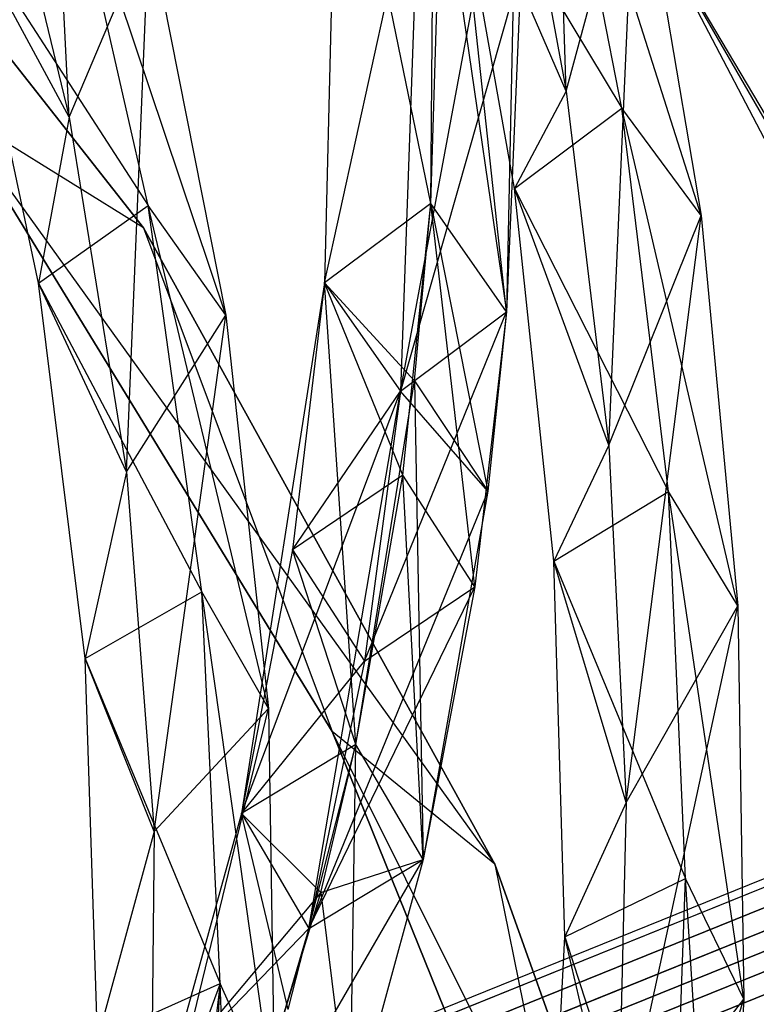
# Model space of a CAD drawing. Extents: x 5.4 to 34.8, y -14.7 to 14.7.
# Tile 195 of 251: x 28.3 to 29.9, y 3.8 to 6. Entities that reach past the tile are written whole.
import ezdxf

# ---------------------------------------------------------------- set-up
doc = ezdxf.new("R2010")
doc.units = 0
doc.header["$LTSCALE"] = 2.54
doc.layers.get('0').update_dxf_attribs({"color": 13, "linetype": 'CONTINUOUS'})

# ---------------------------------------------------------------- blocks, each defined once
blk = doc.blocks.new('BOHO_S_PM_7777_STL')
at = {"color": 0}
for p, q in [((29.4711, 5.8766, 17.8252), (29.4215, 7.2983, 17.1895)), ((29.4711, 5.8766, 17.8252), (29.4215, 7.2983, 17.1895)), ((28.3607, 5.8184, 19.0518), (28.2988, 7.0846, 18.5218)), ((28.3607, 5.8184, 19.0518), (28.2988, 7.0846, 18.5218)), ((28.5264, 5.5709, 19.3975), (27.5239, 6.8469, 19.3975)), ((27.5239, 6.8469, 19.1975), (28.5264, 5.5709, 19.1975)), ((27.5239, 6.8469, 19.1975), (28.5264, 5.5709, 19.1975)), ((27.5239, 6.8469, 19.1975), (28.5264, 5.5709, 19.3975)), ((27.5239, 6.8469, 19.1975), (28.5264, 5.5709, 19.3975)), ((28.5264, 5.5709, 19.3975), (27.5239, 6.8469, 19.3975)), ((29.1682, 5.6256, 18.5236), (29.1793, 6.8401, 17.5722)), ((29.1682, 5.6256, 18.5236), (29.1793, 6.8401, 17.5722)), ((29.3377, 5.3837, 18.4696), (29.1793, 6.8401, 17.5722)), ((29.3377, 5.3837, 18.4696), (29.1793, 6.8401, 17.5722)), ((29.5952, 5.8383, 18.0552), (29.4295, 6.6793, 17.6012)), ((29.772, 5.5985, 18.0906), (29.4295, 6.6793, 17.6012)), ((29.5952, 5.8383, 18.0552), (29.4295, 6.6793, 17.6012)), ((29.772, 5.5985, 18.0906), (29.4295, 6.6793, 17.6012)), ((28.9597, 6.6466, 17.6383), (28.9311, 5.4485, 18.5741)), ((28.9597, 6.6466, 17.6383), (28.9311, 5.4485, 18.5741)), ((29.1682, 5.6256, 18.5236), (28.9597, 6.6466, 17.6383)), ((29.1682, 5.6256, 18.5236), (28.9597, 6.6466, 17.6383)), ((29.1682, 5.6256, 18.5236), (28.9597, 6.6466, 17.6383)), ((29.3251, 6.6545, 17.3934), (29.4711, 5.8766, 17.8252)), ((29.3251, 6.6545, 17.3934), (29.4711, 5.8766, 17.8252)), ((28.1721, 6.5966, 18.6531), (28.3607, 5.8184, 19.0518)), ((28.1721, 6.5966, 18.6531), (28.3607, 5.8184, 19.0518)), ((29.1006, 5.2067, 18.5201), (29.363, 6.6108, 17.5111)), ((29.1006, 5.2067, 18.5201), (29.363, 6.6108, 17.5111)), ((29.363, 6.6108, 17.5111), (29.3377, 5.3837, 18.4696)), ((29.363, 6.6108, 17.5111), (29.3377, 5.3837, 18.4696)), ((28.5373, 5.6209, 19.3426), (28.3441, 6.4668, 18.9239)), ((28.7105, 5.3762, 19.3556), (28.3441, 6.4668, 18.9239)), ((28.5373, 5.6209, 19.3426), (28.3441, 6.4668, 18.9239)), ((28.7105, 5.3762, 19.3556), (28.3441, 6.4668, 18.9239)), ((29.4711, 5.8766, 17.8252), (29.2095, 6.4775, 17.5712)), ((29.4711, 5.8766, 17.8252), (29.2095, 6.4775, 17.5712)), ((29.3557, 5.6587, 18.0347), (29.2095, 6.4775, 17.5712)), ((29.2095, 6.4775, 17.5712), (29.5952, 5.8383, 18.0552)), ((29.2095, 6.4775, 17.5712), (29.5952, 5.8383, 18.0552)), ((29.3557, 5.6587, 18.0347), (29.2095, 6.4775, 17.5712)), ((29.4711, 5.8766, 17.8252), (29.6264, 6.4577, 17.6473)), ((29.4711, 5.8766, 17.8252), (29.6264, 6.4577, 17.6473)), ((29.5657, 5.0862, 18.2447), (29.6264, 6.4577, 17.6473)), ((29.5657, 5.0862, 18.2447), (29.6264, 6.4577, 17.6473)), ((29.6264, 6.4577, 17.6473), (29.772, 5.5985, 18.0906)), ((29.6264, 6.4577, 17.6473), (29.772, 5.5985, 18.0906)), ((28.9311, 5.4485, 18.5741), (29.1434, 6.4173, 17.5773)), ((28.9311, 5.4485, 18.5741), (29.1434, 6.4173, 17.5773)), ((29.1434, 6.4173, 17.5773), (29.1006, 5.2067, 18.5201)), ((29.1434, 6.4173, 17.5773), (29.1006, 5.2067, 18.5201)), ((29.1434, 6.4173, 17.5773), (29.1006, 5.2067, 18.5201)), ((29.1682, 5.6256, 18.5236), (29.1915, 6.3869, 17.9311)), ((29.1682, 5.6256, 18.5236), (29.1915, 6.3869, 17.9311)), ((29.1915, 6.3869, 17.9311), (29.3377, 5.3837, 18.4696)), ((29.1915, 6.3869, 17.9311), (29.3377, 5.3837, 18.4696)), ((28.3607, 5.8184, 19.0518), (28.117, 6.2708, 18.9191)), ((28.3607, 5.8184, 19.0518), (28.117, 6.2708, 18.9191)), ((28.2924, 5.4475, 19.3432), (28.117, 6.2708, 18.9191)), ((28.117, 6.2708, 18.9191), (28.5373, 5.6209, 19.3426)), ((28.117, 6.2708, 18.9191), (28.5373, 5.6209, 19.3426)), ((28.2924, 5.4475, 19.3432), (28.117, 6.2708, 18.9191)), ((30.7739, 4.3193, 17.0015), (29.6603, 6.2536, 17.1618)), ((29.6603, 6.2536, 17.1618), (30.787, 4.3517, 16.9575)), ((30.7739, 4.3193, 17.0015), (29.6603, 6.2536, 17.1618)), ((30.6971, 4.2726, 17.1618), (29.6603, 6.2536, 17.1618)), ((29.6603, 6.2536, 17.1618), (30.787, 4.3517, 16.9575)), ((30.6971, 4.2726, 17.1618), (29.6603, 6.2536, 17.1618)), ((28.3607, 5.8184, 19.0518), (28.5395, 6.24, 18.9428)), ((28.3607, 5.8184, 19.0518), (28.5395, 6.24, 18.9428)), ((28.4885, 5.0261, 19.4422), (28.5395, 6.24, 18.9428)), ((28.4885, 5.0261, 19.4422), (28.5395, 6.24, 18.9428)), ((28.5395, 6.24, 18.9428), (28.7105, 5.3762, 19.3556)), ((28.5395, 6.24, 18.9428), (28.7105, 5.3762, 19.3556)), ((29.3704, 6.1533, 17.8719), (29.1006, 5.2067, 18.5201)), ((29.3704, 6.1533, 17.8719), (29.1006, 5.2067, 18.5201)), ((29.3704, 6.1533, 17.8719), (29.3377, 5.3837, 18.4696)), ((29.3704, 6.1533, 17.8719), (29.3377, 5.3837, 18.4696)), ((29.4711, 5.8766, 17.8252), (29.3557, 5.6587, 18.0347)), ((29.4711, 5.8766, 17.8252), (29.3557, 5.6587, 18.0347)), ((29.4711, 5.8766, 17.8252), (29.5657, 5.0862, 18.2447)), ((29.4711, 5.8766, 17.8252), (29.5657, 5.0862, 18.2447)), ((28.5264, 5.5709, 19.3975), (28.0962, 5.8385, 19.3975)), ((28.0962, 5.8385, 19.3975), (29.3112, 4.1506, 19.3975)), ((28.5264, 5.5709, 19.3975), (28.0962, 5.8385, 19.3975)), ((28.0962, 5.8385, 19.3975), (29.3112, 4.1506, 19.3975)), ((28.0962, 5.8385, 19.3975), (28.9484, 4.4464, 19.3975)), ((28.9484, 4.4464, 19.3975), (28.0962, 5.8385, 19.1975)), ((28.0962, 5.8385, 19.1975), (28.9484, 4.4464, 19.1975)), ((28.9484, 4.4464, 19.3975), (28.0962, 5.8385, 19.1975)), ((28.0962, 5.8385, 19.3975), (28.9484, 4.4464, 19.3975)), ((28.5264, 5.5709, 19.1975), (28.0962, 5.8385, 19.1975)), ((28.5264, 5.5709, 19.1975), (28.0962, 5.8385, 19.1975)), ((28.0962, 5.8385, 19.1975), (28.9484, 4.4464, 19.1975)), ((29.3557, 5.6587, 18.0347), (29.5952, 5.8383, 18.0552)), ((29.3557, 5.6587, 18.0347), (29.5952, 5.8383, 18.0552)), ((29.6994, 4.9827, 18.4955), (29.5952, 5.8383, 18.0552)), ((29.8538, 4.7269, 18.5218), (29.5952, 5.8383, 18.0552)), ((29.6994, 4.9827, 18.4955), (29.5952, 5.8383, 18.0552)), ((29.8538, 4.7269, 18.5218), (29.5952, 5.8383, 18.0552)), ((29.772, 5.5985, 18.0906), (29.5952, 5.8383, 18.0552)), ((29.772, 5.5985, 18.0906), (29.5952, 5.8383, 18.0552)), ((28.3607, 5.8184, 19.0518), (28.2924, 5.4475, 19.3432)), ((28.3607, 5.8184, 19.0518), (28.2924, 5.4475, 19.3432)), ((28.3607, 5.8184, 19.0518), (28.4885, 5.0261, 19.4422)), ((28.3607, 5.8184, 19.0518), (28.4885, 5.0261, 19.4422)), ((29.5657, 5.0862, 18.2447), (29.3557, 5.6587, 18.0347)), ((29.5657, 5.0862, 18.2447), (29.3557, 5.6587, 18.0347)), ((29.4433, 4.8269, 18.4835), (29.3557, 5.6587, 18.0347)), ((29.3557, 5.6587, 18.0347), (29.6994, 4.9827, 18.4955)), ((29.3557, 5.6587, 18.0347), (29.6994, 4.9827, 18.4955)), ((29.4433, 4.8269, 18.4835), (29.3557, 5.6587, 18.0347)), ((28.2924, 5.4475, 19.3432), (28.5373, 5.6209, 19.3426)), ((28.2924, 5.4475, 19.3432), (28.5373, 5.6209, 19.3426)), ((28.6572, 4.7584, 19.7535), (28.5373, 5.6209, 19.3426)), ((28.806, 4.498, 19.7621), (28.5373, 5.6209, 19.3426)), ((28.6572, 4.7584, 19.7535), (28.5373, 5.6209, 19.3426)), ((28.806, 4.498, 19.7621), (28.5373, 5.6209, 19.3426)), ((28.7105, 5.3762, 19.3556), (28.5373, 5.6209, 19.3426)), ((28.7105, 5.3762, 19.3556), (28.5373, 5.6209, 19.3426)), ((29.1682, 5.6256, 18.5236), (28.9311, 5.4485, 18.5741)), ((29.1682, 5.6256, 18.5236), (28.9311, 5.4485, 18.5741)), ((29.1682, 5.6256, 18.5236), (28.9311, 5.4485, 18.5741)), ((29.106, 5.0188, 18.9926), (29.1682, 5.6256, 18.5236)), ((29.106, 5.0188, 18.9926), (29.1682, 5.6256, 18.5236)), ((29.1323, 5.2294, 18.8297), (29.1682, 5.6256, 18.5236)), ((29.1323, 5.2294, 18.8297), (29.1682, 5.6256, 18.5236)), ((29.2666, 4.7697, 18.9443), (29.1682, 5.6256, 18.5236)), ((29.2666, 4.7697, 18.9443), (29.1682, 5.6256, 18.5236)), ((29.3377, 5.3837, 18.4696), (29.1682, 5.6256, 18.5236)), ((29.3377, 5.3837, 18.4696), (29.1682, 5.6256, 18.5236)), ((29.3377, 5.3837, 18.4696), (29.1682, 5.6256, 18.5236)), ((29.3377, 5.3837, 18.4696), (29.1682, 5.6256, 18.5236)), ((29.1682, 5.6256, 18.5236), (29.2961, 4.9829, 18.7793)), ((29.1682, 5.6256, 18.5236), (29.2961, 4.9829, 18.7793)), ((29.5657, 5.0862, 18.2447), (29.772, 5.5985, 18.0906)), ((29.5657, 5.0862, 18.2447), (29.772, 5.5985, 18.0906)), ((29.6051, 4.2883, 18.6531), (29.772, 5.5985, 18.0906)), ((29.6051, 4.2883, 18.6531), (29.772, 5.5985, 18.0906)), ((29.772, 5.5985, 18.0906), (29.8538, 4.7269, 18.5218)), ((29.772, 5.5985, 18.0906), (29.8538, 4.7269, 18.5218)), ((29.3112, 4.1506, 19.3975), (28.5264, 5.5709, 19.3975)), ((28.5264, 5.5709, 19.1975), (28.9484, 4.4464, 19.1975)), ((28.5264, 5.5709, 19.1975), (28.9484, 4.4464, 19.1975)), ((28.5264, 5.5709, 19.1975), (29.3112, 4.1506, 19.1975)), ((28.5264, 5.5709, 19.1975), (29.3112, 4.1506, 19.1975)), ((28.5264, 5.5709, 19.1975), (29.3112, 4.1506, 19.3975)), ((28.5264, 5.5709, 19.1975), (29.3112, 4.1506, 19.3975)), ((28.5264, 5.5709, 19.1975), (28.5264, 5.5709, 19.3975)), ((29.3112, 4.1506, 19.3975), (28.5264, 5.5709, 19.3975)), ((28.5264, 5.5709, 19.1975), (28.5264, 5.5709, 19.3975)), ((28.4885, 5.0261, 19.4422), (28.2924, 5.4475, 19.3432)), ((28.4885, 5.0261, 19.4422), (28.2924, 5.4475, 19.3432)), ((28.3967, 4.6096, 19.7575), (28.2924, 5.4475, 19.3432)), ((28.2924, 5.4475, 19.3432), (28.6572, 4.7584, 19.7535)), ((28.2924, 5.4475, 19.3432), (28.6572, 4.7584, 19.7535)), ((28.3967, 4.6096, 19.7575), (28.2924, 5.4475, 19.3432)), ((28.9311, 5.4485, 18.5741), (28.7458, 4.2633, 19.4947)), ((28.9311, 5.4485, 18.5741), (28.7458, 4.2633, 19.4947)), ((28.9311, 5.4485, 18.5741), (28.8598, 4.8523, 19.0352)), ((28.9311, 5.4485, 18.5741), (28.8598, 4.8523, 19.0352)), ((29.106, 5.0188, 18.9926), (28.9311, 5.4485, 18.5741)), ((29.106, 5.0188, 18.9926), (28.9311, 5.4485, 18.5741)), ((28.9311, 5.4485, 18.5741), (29.1006, 5.2067, 18.5201)), ((28.9311, 5.4485, 18.5741), (29.1006, 5.2067, 18.5201)), ((29.0011, 4.4176, 19.4599), (28.9311, 5.4485, 18.5741)), ((29.0011, 4.4176, 19.4599), (28.9311, 5.4485, 18.5741)), ((29.1323, 5.2294, 18.8297), (28.9311, 5.4485, 18.5741)), ((29.1323, 5.2294, 18.8297), (28.9311, 5.4485, 18.5741)), ((28.9311, 5.4485, 18.5741), (29.1006, 5.2067, 18.5201)), ((28.4885, 5.0261, 19.4422), (28.7105, 5.3762, 19.3556)), ((28.4885, 5.0261, 19.4422), (28.7105, 5.3762, 19.3556)), ((28.5508, 4.2235, 19.8256), (28.7105, 5.3762, 19.3556)), ((28.5508, 4.2235, 19.8256), (28.7105, 5.3762, 19.3556)), ((28.7105, 5.3762, 19.3556), (28.806, 4.498, 19.7621)), ((28.7105, 5.3762, 19.3556), (28.806, 4.498, 19.7621)), ((29.0203, 4.6033, 18.987), (29.3377, 5.3837, 18.4696)), ((29.0203, 4.6033, 18.987), (29.3377, 5.3837, 18.4696)), ((29.1006, 5.2067, 18.5201), (29.3377, 5.3837, 18.4696)), ((29.1006, 5.2067, 18.5201), (29.3377, 5.3837, 18.4696)), ((29.1006, 5.2067, 18.5201), (29.3377, 5.3837, 18.4696)), ((29.1006, 5.2067, 18.5201), (29.3377, 5.3837, 18.4696)), ((29.3377, 5.3837, 18.4696), (29.2666, 4.7697, 18.9443)), ((29.3377, 5.3837, 18.4696), (29.2666, 4.7697, 18.9443)), ((29.3377, 5.3837, 18.4696), (29.2961, 4.9829, 18.7793)), ((29.3377, 5.3837, 18.4696), (29.2961, 4.9829, 18.7793)), ((29.0011, 4.4176, 19.4599), (29.1323, 5.2294, 18.8297)), ((29.0011, 4.4176, 19.4599), (29.1323, 5.2294, 18.8297)), ((29.1323, 5.2294, 18.8297), (29.2961, 4.9829, 18.7793)), ((29.1323, 5.2294, 18.8297), (29.2961, 4.9829, 18.7793)), ((29.1323, 5.2294, 18.8297), (29.1512, 4.161, 19.4188)), ((29.1323, 5.2294, 18.8297), (29.1512, 4.161, 19.4188)), ((28.7458, 4.2633, 19.4947), (29.1006, 5.2067, 18.5201)), ((28.7458, 4.2633, 19.4947), (29.1006, 5.2067, 18.5201)), ((28.8598, 4.8523, 19.0352), (29.1006, 5.2067, 18.5201)), ((28.8598, 4.8523, 19.0352), (29.1006, 5.2067, 18.5201)), ((28.8959, 4.0067, 19.4536), (29.1006, 5.2067, 18.5201)), ((28.8959, 4.0067, 19.4536), (29.1006, 5.2067, 18.5201)), ((29.1006, 5.2067, 18.5201), (29.0203, 4.6033, 18.987)), ((29.1006, 5.2067, 18.5201), (29.0203, 4.6033, 18.987)), ((29.2961, 4.9829, 18.7793), (29.1006, 5.2067, 18.5201)), ((29.2961, 4.9829, 18.7793), (29.1006, 5.2067, 18.5201)), ((29.5657, 5.0862, 18.2447), (29.4433, 4.8269, 18.4835)), ((29.5657, 5.0862, 18.2447), (29.4433, 4.8269, 18.4835)), ((29.5657, 5.0862, 18.2447), (29.6051, 4.2883, 18.6531)), ((29.5657, 5.0862, 18.2447), (29.6051, 4.2883, 18.6531)), ((28.4885, 5.0261, 19.4422), (28.3967, 4.6096, 19.7575)), ((28.4885, 5.0261, 19.4422), (28.3967, 4.6096, 19.7575)), ((28.4885, 5.0261, 19.4422), (28.5508, 4.2235, 19.8256)), ((28.4885, 5.0261, 19.4422), (28.5508, 4.2235, 19.8256)), ((29.106, 5.0188, 18.9926), (28.8598, 4.8523, 19.0352)), ((29.106, 5.0188, 18.9926), (28.8598, 4.8523, 19.0352)), ((29.0011, 4.4176, 19.4599), (29.106, 5.0188, 18.9926)), ((29.0011, 4.4176, 19.4599), (29.106, 5.0188, 18.9926)), ((29.1512, 4.161, 19.4188), (29.106, 5.0188, 18.9926)), ((29.1512, 4.161, 19.4188), (29.106, 5.0188, 18.9926)), ((29.2666, 4.7697, 18.9443), (29.106, 5.0188, 18.9926)), ((29.2666, 4.7697, 18.9443), (29.106, 5.0188, 18.9926)), ((29.2961, 4.9829, 18.7793), (28.8959, 4.0067, 19.4536)), ((29.2961, 4.9829, 18.7793), (28.8959, 4.0067, 19.4536)), ((29.2961, 4.9829, 18.7793), (29.1512, 4.161, 19.4188)), ((29.2961, 4.9829, 18.7793), (29.1512, 4.161, 19.4188)), ((29.4433, 4.8269, 18.4835), (29.6994, 4.9827, 18.4955)), ((29.4433, 4.8269, 18.4835), (29.6994, 4.9827, 18.4955)), ((29.7376, 4.1184, 18.9239), (29.6994, 4.9827, 18.4955)), ((29.8677, 3.8487, 18.9428), (29.6994, 4.9827, 18.4955)), ((29.7376, 4.1184, 18.9239), (29.6994, 4.9827, 18.4955)), ((29.8677, 3.8487, 18.9428), (29.6994, 4.9827, 18.4955)), ((29.8538, 4.7269, 18.5218), (29.6994, 4.9827, 18.4955)), ((29.8538, 4.7269, 18.5218), (29.6994, 4.9827, 18.4955)), ((28.8598, 4.8523, 19.0352), (28.7458, 4.2633, 19.4947)), ((28.8598, 4.8523, 19.0352), (28.7458, 4.2633, 19.4947)), ((29.0011, 4.4176, 19.4599), (28.8598, 4.8523, 19.0352)), ((29.0011, 4.4176, 19.4599), (28.8598, 4.8523, 19.0352)), ((28.8598, 4.8523, 19.0352), (29.0203, 4.6033, 18.987)), ((28.8598, 4.8523, 19.0352), (29.0203, 4.6033, 18.987)), ((29.6051, 4.2883, 18.6531), (29.4433, 4.8269, 18.4835)), ((29.6051, 4.2883, 18.6531), (29.4433, 4.8269, 18.4835)), ((29.4676, 3.9878, 18.9191), (29.4433, 4.8269, 18.4835)), ((29.4433, 4.8269, 18.4835), (29.7376, 4.1184, 18.9239)), ((29.4433, 4.8269, 18.4835), (29.7376, 4.1184, 18.9239)), ((29.4676, 3.9878, 18.9191), (29.4433, 4.8269, 18.4835)), ((28.3967, 4.6096, 19.7575), (28.6572, 4.7584, 19.7535)), ((28.3967, 4.6096, 19.7575), (28.6572, 4.7584, 19.7535)), ((28.6979, 3.8838, 20.1586), (28.6572, 4.7584, 19.7535)), ((28.8203, 3.61, 20.164), (28.6572, 4.7584, 19.7535)), ((28.6979, 3.8838, 20.1586), (28.6572, 4.7584, 19.7535)), ((28.8203, 3.61, 20.164), (28.6572, 4.7584, 19.7535)), ((28.806, 4.498, 19.7621), (28.6572, 4.7584, 19.7535)), ((28.806, 4.498, 19.7621), (28.6572, 4.7584, 19.7535)), ((28.8959, 4.0067, 19.4536), (29.2666, 4.7697, 18.9443)), ((28.8959, 4.0067, 19.4536), (29.2666, 4.7697, 18.9443)), ((29.0203, 4.6033, 18.987), (29.2666, 4.7697, 18.9443)), ((29.0203, 4.6033, 18.987), (29.2666, 4.7697, 18.9443)), ((29.2666, 4.7697, 18.9443), (29.1512, 4.161, 19.4188)), ((29.2666, 4.7697, 18.9443), (29.1512, 4.161, 19.4188)), ((29.5859, 3.4878, 19.0518), (29.8538, 4.7269, 18.5218)), ((29.5859, 3.4878, 19.0518), (29.8538, 4.7269, 18.5218)), ((29.6051, 4.2883, 18.6531), (29.8538, 4.7269, 18.5218)), ((29.6051, 4.2883, 18.6531), (29.8538, 4.7269, 18.5218)), ((29.8538, 4.7269, 18.5218), (29.8677, 3.8487, 18.9428)), ((29.8538, 4.7269, 18.5218), (29.8677, 3.8487, 18.9428)), ((28.5508, 4.2235, 19.8256), (28.3967, 4.6096, 19.7575)), ((28.5508, 4.2235, 19.8256), (28.3967, 4.6096, 19.7575)), ((28.424, 3.7614, 20.1641), (28.3967, 4.6096, 19.7575)), ((28.3967, 4.6096, 19.7575), (28.6979, 3.8838, 20.1586)), ((28.3967, 4.6096, 19.7575), (28.6979, 3.8838, 20.1586)), ((28.424, 3.7614, 20.1641), (28.3967, 4.6096, 19.7575)), ((28.7458, 4.2633, 19.4947), (29.0203, 4.6033, 18.987)), ((28.7458, 4.2633, 19.4947), (29.0203, 4.6033, 18.987)), ((29.0203, 4.6033, 18.987), (28.8959, 4.0067, 19.4536)), ((29.0203, 4.6033, 18.987), (28.8959, 4.0067, 19.4536)), ((28.5427, 3.4145, 20.2033), (28.806, 4.498, 19.7621)), ((28.5427, 3.4145, 20.2033), (28.806, 4.498, 19.7621)), ((28.5508, 4.2235, 19.8256), (28.806, 4.498, 19.7621)), ((28.5508, 4.2235, 19.8256), (28.806, 4.498, 19.7621)), ((28.806, 4.498, 19.7621), (28.8203, 3.61, 20.164)), ((28.806, 4.498, 19.7621), (28.8203, 3.61, 20.164)), ((29.858, 2.6228, 19.3975), (28.9484, 4.4464, 19.3975)), ((28.9484, 4.4464, 19.3975), (29.5598, 2.9329, 19.3975)), ((29.858, 2.6228, 19.3975), (28.9484, 4.4464, 19.3975)), ((29.3112, 4.1506, 19.3975), (28.9484, 4.4464, 19.3975)), ((29.3112, 4.1506, 19.3975), (28.9484, 4.4464, 19.3975)), ((29.5598, 2.9329, 19.3975), (28.9484, 4.4464, 19.1975)), ((28.9484, 4.4464, 19.1975), (29.5598, 2.9329, 19.1975)), ((29.5598, 2.9329, 19.3975), (28.9484, 4.4464, 19.1975)), ((28.9484, 4.4464, 19.3975), (29.5598, 2.9329, 19.3975)), ((28.9484, 4.4464, 19.3975), (28.9484, 4.4464, 19.1975)), ((28.9484, 4.4464, 19.3975), (28.9484, 4.4464, 19.1975)), ((29.3112, 4.1506, 19.1975), (28.9484, 4.4464, 19.1975)), ((29.3112, 4.1506, 19.1975), (28.9484, 4.4464, 19.1975)), ((28.9484, 4.4464, 19.1975), (29.5598, 2.9329, 19.1975)), ((29.0011, 4.4176, 19.4599), (28.7458, 4.2633, 19.4947)), ((29.0011, 4.4176, 19.4599), (28.7458, 4.2633, 19.4947)), ((29.0011, 4.4176, 19.4599), (28.7458, 4.2633, 19.4947)), ((29.0011, 4.4176, 19.4599), (28.7458, 4.2633, 19.4947)), ((28.8497, 3.826, 19.9279), (29.0011, 4.4176, 19.4599)), ((28.8497, 3.826, 19.9279), (29.0011, 4.4176, 19.4599)), ((28.923, 4.0873, 19.7198), (29.0011, 4.4176, 19.4599)), ((28.923, 4.0873, 19.7198), (29.0011, 4.4176, 19.4599)), ((28.9878, 3.5617, 19.8953), (29.0011, 4.4176, 19.4599)), ((28.9878, 3.5617, 19.8953), (29.0011, 4.4176, 19.4599)), ((29.1512, 4.161, 19.4188), (29.0011, 4.4176, 19.4599)), ((29.1512, 4.161, 19.4188), (29.0011, 4.4176, 19.4599)), ((29.1512, 4.161, 19.4188), (29.0011, 4.4176, 19.4599)), ((29.1512, 4.161, 19.4188), (29.0011, 4.4176, 19.4599)), ((30.3617, 4.2989, 17.3011), (29.0255, 3.7591, 19.1677)), ((30.3617, 4.2989, 17.3011), (29.0255, 3.7591, 19.1677)), ((30.4217, 4.3041, 17.3419), (29.0823, 3.763, 19.2131)), ((30.4217, 4.3041, 17.3419), (29.0823, 3.763, 19.2131)), ((29.6051, 4.2883, 18.6531), (29.4676, 3.9878, 18.9191)), ((29.6051, 4.2883, 18.6531), (29.4676, 3.9878, 18.9191)), ((29.6051, 4.2883, 18.6531), (29.5859, 3.4878, 19.0518)), ((29.6051, 4.2883, 18.6531), (29.5859, 3.4878, 19.0518)), ((30.4749, 4.28, 17.3705), (29.1333, 3.7379, 19.2449)), ((30.4749, 4.28, 17.3705), (29.1333, 3.7379, 19.2449)), ((28.7458, 4.2633, 19.4947), (28.5856, 3.6855, 19.9546)), ((28.7458, 4.2633, 19.4947), (28.5856, 3.6855, 19.9546)), ((28.7458, 4.2633, 19.4947), (28.5856, 3.6855, 19.9546)), ((28.8497, 3.826, 19.9279), (28.7458, 4.2633, 19.4947)), ((28.8497, 3.826, 19.9279), (28.7458, 4.2633, 19.4947)), ((28.7458, 4.2633, 19.4947), (28.8959, 4.0067, 19.4536)), ((28.7458, 4.2633, 19.4947), (28.8959, 4.0067, 19.4536)), ((28.923, 4.0873, 19.7198), (28.7458, 4.2633, 19.4947)), ((28.923, 4.0873, 19.7198), (28.7458, 4.2633, 19.4947)), ((28.7458, 4.2633, 19.4947), (28.8959, 4.0067, 19.4536)), ((30.315, 4.261, 17.2602), (28.982, 3.7224, 19.1224)), ((30.315, 4.261, 17.2602), (28.982, 3.7224, 19.1224)), ((28.5508, 4.2235, 19.8256), (28.424, 3.7614, 20.1641)), ((28.5508, 4.2235, 19.8256), (28.424, 3.7614, 20.1641)), ((28.5508, 4.2235, 19.8256), (28.5427, 3.4145, 20.2033)), ((28.5508, 4.2235, 19.8256), (28.5427, 3.4145, 20.2033)), ((30.5111, 4.2428, 17.3844), (29.1683, 3.7003, 19.2603)), ((30.5111, 4.2428, 17.3844), (29.1683, 3.7003, 19.2603)), ((28.9628, 3.669, 19.0906), (30.2935, 4.2066, 17.2316)), ((28.9628, 3.669, 19.0906), (30.2935, 4.2066, 17.2316)), ((30.5313, 4.2057, 17.3879), (29.1883, 3.663, 19.2641)), ((30.5313, 4.2057, 17.3879), (29.1883, 3.663, 19.2641)), ((28.7237, 3.4212, 19.922), (29.1512, 4.161, 19.4188)), ((28.7237, 3.4212, 19.922), (29.1512, 4.161, 19.4188)), ((28.8959, 4.0067, 19.4536), (29.1512, 4.161, 19.4188)), ((28.8959, 4.0067, 19.4536), (29.1512, 4.161, 19.4188)), ((28.8959, 4.0067, 19.4536), (29.1512, 4.161, 19.4188)), ((28.923, 4.0873, 19.7198), (29.1512, 4.161, 19.4188)), ((28.923, 4.0873, 19.7198), (29.1512, 4.161, 19.4188)), ((29.1512, 4.161, 19.4188), (28.9878, 3.5617, 19.8953)), ((29.1512, 4.161, 19.4188), (28.9878, 3.5617, 19.8953)), ((29.1512, 4.161, 19.4188), (28.9878, 3.5617, 19.8953)), ((30.5425, 4.1649, 17.3844), (29.1998, 3.6224, 19.2603)), ((30.5425, 4.1649, 17.3844), (29.1998, 3.6224, 19.2603)), ((28.9637, 3.6176, 19.0752), (30.2933, 4.1548, 17.2177)), ((28.9637, 3.6176, 19.0752), (30.2933, 4.1548, 17.2177)), ((29.858, 2.6228, 19.3975), (29.3112, 4.1506, 19.3975)), ((29.3112, 4.1506, 19.1975), (29.5598, 2.9329, 19.1975)), ((29.3112, 4.1506, 19.1975), (29.5598, 2.9329, 19.1975)), ((29.3112, 4.1506, 19.1975), (29.858, 2.6228, 19.1975)), ((29.3112, 4.1506, 19.1975), (29.858, 2.6228, 19.1975)), ((29.3112, 4.1506, 19.1975), (29.858, 2.6228, 19.3975)), ((29.3112, 4.1506, 19.1975), (29.858, 2.6228, 19.3975)), ((29.3112, 4.1506, 19.1975), (29.3112, 4.1506, 19.3975)), ((29.858, 2.6228, 19.3975), (29.3112, 4.1506, 19.3975)), ((29.3112, 4.1506, 19.1975), (29.3112, 4.1506, 19.3975)), ((28.9752, 3.5769, 19.0713), (30.3045, 4.114, 17.2142)), ((28.9752, 3.5769, 19.0713), (30.3045, 4.114, 17.2142)), ((30.5424, 4.1131, 17.3705), (29.2007, 3.571, 19.2449)), ((30.5424, 4.1131, 17.3705), (29.2007, 3.571, 19.2449)), ((29.4676, 3.9878, 18.9191), (29.7376, 4.1184, 18.9239)), ((29.4676, 3.9878, 18.9191), (29.7376, 4.1184, 18.9239)), ((29.7053, 3.2513, 19.3426), (29.7376, 4.1184, 18.9239)), ((29.7053, 3.2513, 19.3426), (29.7376, 4.1184, 18.9239)), ((29.8093, 2.9702, 19.3556), (29.7376, 4.1184, 18.9239)), ((29.8093, 2.9702, 19.3556), (29.7376, 4.1184, 18.9239)), ((29.8677, 3.8487, 18.9428), (29.7376, 4.1184, 18.9239)), ((29.8677, 3.8487, 18.9428), (29.7376, 4.1184, 18.9239)), ((28.923, 4.0873, 19.7198), (28.5856, 3.6855, 19.9546)), ((28.923, 4.0873, 19.7198), (28.5856, 3.6855, 19.9546)), ((28.7539, 3.5306, 20.1665), (28.923, 4.0873, 19.7198)), ((28.7539, 3.5306, 20.1665), (28.923, 4.0873, 19.7198)), ((28.923, 4.0873, 19.7198), (28.9878, 3.5617, 19.8953)), ((28.923, 4.0873, 19.7198), (28.9878, 3.5617, 19.8953)), ((28.9952, 3.5397, 19.0752), (30.3248, 4.0769, 17.2177)), ((28.9952, 3.5397, 19.0752), (30.3248, 4.0769, 17.2177)), ((29.0302, 3.5021, 19.0906), (30.3609, 4.0397, 17.2316)), ((29.0302, 3.5021, 19.0906), (30.3609, 4.0397, 17.2316)), ((28.5856, 3.6855, 19.9546), (28.8959, 4.0067, 19.4536)), ((28.5856, 3.6855, 19.9546), (28.8959, 4.0067, 19.4536)), ((28.8959, 4.0067, 19.4536), (28.7237, 3.4212, 19.922)), ((28.8959, 4.0067, 19.4536), (28.7237, 3.4212, 19.922)), ((29.4239, 3.1472, 19.3432), (29.4676, 3.9878, 18.9191)), ((29.4239, 3.1472, 19.3432), (29.4676, 3.9878, 18.9191)), ((29.5859, 3.4878, 19.0518), (29.4676, 3.9878, 18.9191)), ((29.5859, 3.4878, 19.0518), (29.4676, 3.9878, 18.9191)), ((29.4676, 3.9878, 18.9191), (29.7053, 3.2513, 19.3426)), ((29.4676, 3.9878, 18.9191), (29.7053, 3.2513, 19.3426)), ((28.6979, 3.8838, 20.1586), (28.3829, 3.041, 20.5025)), ((28.6979, 3.8838, 20.1586), (28.3829, 3.041, 20.5025)), ((28.424, 3.7614, 20.1641), (28.6979, 3.8838, 20.1586)), ((28.424, 3.7614, 20.1641), (28.6979, 3.8838, 20.1586)), ((28.6979, 3.8838, 20.1586), (28.6044, 3.1414, 20.4875)), ((28.6979, 3.8838, 20.1586), (28.6044, 3.1414, 20.4875)), ((28.6533, 3.0016, 20.5597), (28.6979, 3.8838, 20.1586)), ((28.6533, 3.0016, 20.5597), (28.6979, 3.8838, 20.1586)), ((28.7475, 2.7169, 20.5628), (28.6979, 3.8838, 20.1586)), ((28.7475, 2.7169, 20.5628), (28.6979, 3.8838, 20.1586)), ((28.8203, 3.61, 20.164), (28.6979, 3.8838, 20.1586)), ((28.8203, 3.61, 20.164), (28.6979, 3.8838, 20.1586)), ((29.5043, 2.6894, 19.4422), (29.8677, 3.8487, 18.9428)), ((29.5043, 2.6894, 19.4422), (29.8677, 3.8487, 18.9428)), ((29.5859, 3.4878, 19.0518), (29.8677, 3.8487, 18.9428)), ((29.5859, 3.4878, 19.0518), (29.8677, 3.8487, 18.9428)), ((29.8677, 3.8487, 18.9428), (29.8093, 2.9702, 19.3556)), ((29.8677, 3.8487, 18.9428), (29.8093, 2.9702, 19.3556))]:
    blk.add_line(p, q, dxfattribs=at)

msp = doc.modelspace()

# ---------------------------------------------------------------- block references
at = {"color": 0}
msp.add_blockref('BOHO_S_PM_7777_STL', (0, 0), dxfattribs=at)

doc.saveas('drawing.dxf')
